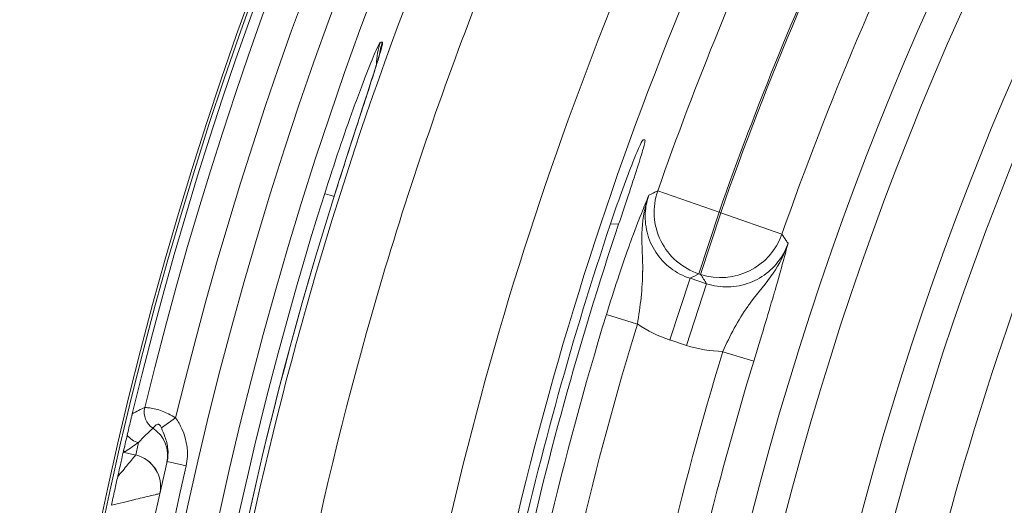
# Model space of a CAD drawing. Header units: inches. Extents: x 2.7 to 14.9, y -4.2 to 15.2.
# Tile 36 of 53: x 10.27 to 10.867, y 13.377 to 13.672. Entities that reach past the tile are written whole.
import ezdxf

# ---------------------------------------------------------------- set-up
doc = ezdxf.new("R2010")
doc.units = ezdxf.units.IN
doc.header["$MEASUREMENT"] = 0
doc.layers.add('Visible (ANSI)', color=7, linetype='Continuous', lineweight=18)
doc.layers.add('Visible Narrow (ANSI)', color=7, linetype='Continuous', lineweight=18)

msp = doc.modelspace()

# ---------------------------------------------------------------- linework, layer by layer
at = {"layer": 'Visible (ANSI)'}
for p, q in [((10.64902, 13.59897), (10.64784, 13.59897)), ((10.35084, 13.42406), (10.35084, 13.42406))]:
    msp.add_line(p, q, dxfattribs=at)
msp.add_circle((12.59483, 12.89031), 2.3248, dxfattribs=at)
for centre, radius, start, end in [((12.59483, 12.89031), 2.32087, 13.84549, 166.4817), ((10.75995, 13.38197), 0.17736, 129.25978, 129.29365), ((10.75995, 13.38196), 0.17736, 138.11759, 138.11826), ((12.59483, 12.89031), 2.32087, 167.06152, 167.0692), ((12.59483, 12.89031), 2.2937, 167.05917, 193.26803)]:
    msp.add_arc(centre, radius, start, end, dxfattribs=at)
for centre, major_axis, ratio, start_param, end_param in [((10.35733, 13.43392), (0.00457, -0.01089), 0.99906, 4.077562, 5.303887), ((10.35733, 13.43392), (-0.00204, 0.01163), 0.998626, 1.159029, 2.384902), ((10.36497, 13.43207), (0.01913, -0.00464), 0.009388, 3.093541, 3.10668), ((10.36802, 13.4416), (-0.00881, -0.03839), 0.000034, 6.081909, 6.082294)]:
    msp.add_ellipse(centre, major_axis=major_axis, ratio=ratio, start_param=start_param, end_param=end_param, dxfattribs=at)
for points, knots in [([(10.46104, 13.56606), (10.46411, 13.57573), (10.46724, 13.58551), (10.4733, 13.60428), (10.47629, 13.61349), (10.48151, 13.62961), (10.4838, 13.63672), (10.4862, 13.6444), (10.48682, 13.64643), (10.48773, 13.64951), (10.48806, 13.65066), (10.48829, 13.65154), (10.48834, 13.65171), (10.48834, 13.65171)], [0, 0, 0, 0, 0.0773156, 0.0773156, 0.1579365, 0.1579365, 0.2384236, 0.2384236, 0.2734082, 0.2734082, 0.3048075, 0.3048075, 0.318356, 0.318356, 0.318356, 0.318356]), ([(10.62812, 13.548), (10.63031, 13.55455), (10.63256, 13.56103), (10.63697, 13.57325), (10.63909, 13.57889), (10.64284, 13.58844), (10.64443, 13.59228), (10.64624, 13.59629), (10.64674, 13.59733), (10.64747, 13.59865), (10.64772, 13.59897), (10.64784, 13.59897)], [0, 0, 0, 0, 0.0526236, 0.0526236, 0.1062577, 0.1062577, 0.15959, 0.15959, 0.1870777, 0.1870777, 0.2127839, 0.2127839, 0.2127839, 0.2127839]), ([(10.64902, 13.59897), (10.64915, 13.59897), (10.64915, 13.59863), (10.64891, 13.59725), (10.64864, 13.59616), (10.64752, 13.59208), (10.64636, 13.58828), (10.64337, 13.57889), (10.64156, 13.57336), (10.63751, 13.56113), (10.6353, 13.55449), (10.63306, 13.5478)], [0, 0, 0, 0, 0.0261223, 0.0261223, 0.0540304, 0.0540304, 0.105666, 0.105666, 0.1576739, 0.1576739, 0.2113488, 0.2113488, 0.2113488, 0.2113488]), ([(10.62812, 13.548), (10.60525, 13.47961), (10.58596, 13.41008), (10.55471, 13.26928), (10.54277, 13.19812), (10.53456, 13.12647)], [-1.09897, -1.09897, -1.09897, -1.09897, -0.549486, -0.549486, -0.000001, -0.000001, -0.000001, -0.000001]), ([(10.53705, 13.1057), (10.54492, 13.18086), (10.5569, 13.25553), (10.58897, 13.40323), (10.60904, 13.47615), (10.63306, 13.5478)], [-1.151699, -1.151699, -1.151699, -1.151699, -0.57585, -0.57585, -0.000001, -0.000001, -0.000001, -0.000001]), ([(10.33826, 13.43283), (10.33826, 13.43279), (10.33825, 13.43276), (10.33823, 13.43269), (10.33822, 13.43265), (10.33819, 13.43254), (10.33818, 13.43247), (10.33812, 13.43224), (10.33809, 13.43209), (10.33797, 13.43161), (10.3379, 13.4313), (10.33764, 13.43024), (10.33747, 13.42952), (10.3369, 13.42714), (10.3365, 13.42545), (10.33587, 13.42276), (10.33551, 13.42125), (10.33521, 13.41998)], [0.000001, 0.000001, 0.000001, 0.000001, 0.0002738, 0.0002738, 0.0005668, 0.0005668, 0.0012567, 0.0012567, 0.0030895, 0.0030895, 0.0083719, 0.0083719, 0.025487, 0.025487, 0.0828344, 0.0828344, 0.1705019, 0.1705019, 0.1705019, 0.1705019]), ([(10.35939, 13.40397), (10.35994, 13.4064), (10.36007, 13.40894), (10.35983, 13.41138), (10.35957, 13.414), (10.3589, 13.41657), (10.35805, 13.41898), (10.3574, 13.4208), (10.35666, 13.42255), (10.35593, 13.42428)], [0.0001451, 0.0001451, 0.0001451, 0.0001451, 0.3477144, 0.3477144, 0.3477144, 0.7198338, 0.7198338, 0.7198338, 1, 1, 1, 1]), ([(10.33521, 13.41998), (10.33475, 13.41799), (10.33433, 13.4162), (10.33361, 13.4131), (10.33329, 13.41169), (10.333, 13.41045)], [0, 0, 0, 0, 0.227525, 0.227525, 0.4568725, 0.4568725, 0.4568725, 0.4568725]), ([(10.333, 13.41045), (10.33299, 13.41041), (10.33298, 13.41038), (10.33296, 13.41029), (10.33295, 13.41024), (10.33294, 13.41017), (10.33293, 13.41012), (10.33291, 13.41004), (10.3329, 13.41), (10.33289, 13.40996)], [0, 0, 0, 0, 0.00647529, 0.00647529, 0.01425316, 0.01425316, 0.021276, 0.021276, 0.02931501, 0.02931501, 0.02931501, 0.02931501]), ([(10.32943, 13.39468), (10.32948, 13.39488), (10.32952, 13.39508), (10.32956, 13.39527), (10.33031, 13.39864), (10.33098, 13.40158), (10.33149, 13.40385), (10.33201, 13.40613), (10.3324, 13.40781), (10.33261, 13.40876), (10.33273, 13.40927), (10.3328, 13.40957), (10.33282, 13.40966)], [0, 0, 0, 0, 0.022437, 0.022437, 0.022437, 0.407534, 0.407534, 0.407534, 0.792598, 0.792598, 0.792598, 1, 1, 1, 1]), ([(10.32564, 13.37735), (10.32621, 13.38), (10.32689, 13.38314), (10.32827, 13.38945), (10.32888, 13.3922), (10.32943, 13.39468)], [-0.05222641, -0.05222641, -0.05222641, -0.05222641, -0.02436205, -0.02436205, 0, 0, 0, 0])]:
    msp.add_open_spline(points, degree=3, knots=knots, dxfattribs=at)
for points in [[(10.48808, 13.65039), (10.48807, 13.65037), (10.48807, 13.65035), (10.48807, 13.65033)], [(10.49359, 13.65265), (10.49363, 13.65268), (10.49366, 13.65271), (10.4937, 13.65275)], [(10.48821, 13.63764), (10.48822, 13.6376), (10.48822, 13.63755), (10.48823, 13.6375)], [(10.37013, 13.13611), (10.38622, 13.28171), (10.41682, 13.42641), (10.46104, 13.56606)]]:
    msp.add_open_spline(points, degree=3, dxfattribs=at)
at = {"layer": 'Visible Narrow (ANSI)'}
for p, q in [((10.48871, 13.65836), (10.48991, 13.65821)), ((10.65679, 13.56815), (10.69393, 13.55516)), ((10.69393, 13.55516), (10.68177, 13.51774)), ((10.69493, 13.55483), (10.68277, 13.51741)), ((10.69393, 13.55516), (10.69493, 13.55483)), ((10.69493, 13.55483), (10.73206, 13.54184)), ((10.63306, 13.5478), (10.62814, 13.54806)), ((10.67636, 13.51505), (10.6642, 13.47763)), ((10.67636, 13.51505), (10.6864, 13.51179)), ((10.68277, 13.51741), (10.68177, 13.51774)), ((10.6864, 13.51179), (10.67424, 13.47437)), ((10.64444, 13.48728), (10.62563, 13.49304)), ((10.67424, 13.47437), (10.6642, 13.47763)), ((10.42709, 13.47116), (10.42709, 13.47116)), ((10.69619, 13.47055), (10.715, 13.4648)), ((10.36456, 13.43035), (10.35593, 13.42428)), ((10.33282, 13.40966), (10.34033, 13.40787)), ((10.3709, 13.40133), (10.35939, 13.40397))]:
    msp.add_line(p, q, dxfattribs=at)
for radius in [2.32315, 2.27508, 2.2554]:
    msp.add_circle((12.59483, 12.89031), radius, dxfattribs=at)
for centre, radius, start, end in [((12.59483, 12.89031), 2.3144, 13.98288, 166.34431), ((12.59483, 12.89031), 2.29472, 13.9388, 166.3884), ((12.59483, 12.89031), 1.94152, 96.33942, 173.66058), ((12.59483, 12.89031), 1.92185, 96.33942, 173.66058), ((12.59483, 12.89031), 1.87736, 96.49029, 173.50971), ((12.59483, 12.89031), 1.8577, 96.49029, 173.50971), ((12.59483, 12.89031), 2.01276, 153.36295, 160.72195), ((12.59483, 12.89031), 2.11873, 155.05534, 173.01134), ((12.59483, 12.89031), 1.97343, 153.36295, 160.72195), ((12.59483, 12.89031), 2.07938, 155.05534, 174.02196), ((12.59483, 12.89031), 2.05316, 154.89703, 160.72262), ((12.59483, 12.89031), 2.01382, 154.89703, 160.72262), ((12.59483, 12.89031), 1.82578, 153.56968, 172.57265), ((12.59483, 12.89031), 1.78645, 153.56968, 172.57265), ((10.75995, 13.38197), 0.18372, 127.68188, 127.73236), ((10.75995, 13.38197), 0.18372, 133.98609, 133.98846), ((12.59483, 12.89031), 2.05937, 162.9818, 170.52959), ((12.59483, 12.89031), 2.0397, 162.98061, 170.52959), ((12.59483, 12.89031), 1.98532, 163.00512, 170.65939), ((12.59483, 12.89031), 1.96566, 163.00638, 170.65939), ((12.5994, 12.90944), 2.31339, 167.3663, 167.55731), ((12.59483, 12.89031), 2.28189, 167.05925, 193.26795), ((12.59485, 12.89031), 2.29836, 167.61377, 167.61405)]:
    msp.add_arc(centre, radius, start, end, dxfattribs=at)
for centre, major_axis, ratio, start_param, end_param in [((10.52568, 13.64487), (0.0049, 0.03906), 0.999639, 1.346022, 1.696846), ((10.52688, 13.64472), (0.0049, 0.03906), 0.999639, 1.34589, 1.55963), ((10.49242, 13.55459), (-0.03754, 0.01186), 0.001172, 5.723903, 6.257005), ((10.49858, 13.55417), (-0.03753, 0.01189), 0.001078, 0, 0.02618), ((10.69393, 13.55516), (0.01748, -0.03528), 0.998755, 3.916466, 5.508312), ((10.49858, 13.55417), (-0.03753, 0.01189), 0.001078, 5.88634, 5.891897), ((10.69493, 13.55483), (-0.03307, -0.02136), 0.998474, 0.684053, 2.231055), ((10.69991, 13.57569), (0.04506, 0.09433), 0.855377, 3.007737, 3.254255), ((10.70297, 13.57197), (0.02034, 0.0998), 0.866971, 3.043427, 3.296341), ((10.32994, 13.37549), (0.03633, 0.05544), 0.222947, 0.666927, 0.922554), ((10.34003, 13.40763), (0.01919, -0.0044), 0.999263, 0, 1.214495), ((10.34476, 13.4269), (-0.00666, 0.00976), 0.998655, 1.59906, 2.307768), ((10.33696, 13.42156), (-0.00667, 0.00974), 0.998659, 2.198511, 2.306117), ((9.78169, 1.10659), (-3.0917, -12.95057), 0.416767, 3.571579, 3.572839), ((10.26536, 13.42662), (0.06892, -0.01645), 0.038388, 6.090893, 6.248551), ((1.2651, 15.5815), (9.07525, -2.1736), 0.001765, 6.281453, 6.283217), ((10.33576, 13.38874), (-0.01045, 0.01668), 0.998552, 3.936311, 5.488467), ((10.33578, 13.38876), (0.01922, -0.00424), 0.999263, 0, 1.55363), ((10.31654, 13.39299), (-0.03847, 0.00847), 0.018872, 3.103198, 3.141585)]:
    msp.add_ellipse(centre, major_axis=major_axis, ratio=ratio, start_param=start_param, end_param=end_param, dxfattribs=at)
for points, knots in [([(10.37309, 13.13576), (10.37387, 13.14279), (10.37468, 13.14982), (10.37552, 13.15684), (10.40402, 13.39416), (10.47096, 13.62684), (10.57281, 13.8431), (10.57451, 13.84669), (10.57626, 13.85039), (10.57906, 13.85624), (10.58186, 13.86209), (10.58427, 13.86705), (10.58626, 13.87114), (10.58777, 13.87422), (10.58904, 13.87681), (10.59007, 13.87889), (10.59108, 13.88096), (10.59185, 13.8825), (10.59244, 13.88369), (10.59284, 13.88449), (10.59327, 13.88535), (10.59424, 13.88732), (10.59815, 13.89516), (10.60227, 13.90329), (10.60602, 13.91061), (10.60796, 13.91438), (10.60975, 13.91783), (10.61144, 13.92108), (10.61631, 13.93045), (10.62039, 13.93816), (10.62516, 13.94701), (10.62789, 13.95208), (10.63072, 13.9573), (10.63374, 13.96279), (10.64492, 13.98317), (10.65846, 14.00727), (10.67833, 14.04022), (10.67925, 14.04174), (10.68015, 14.04324), (10.68104, 14.04471), (10.69235, 14.06337), (10.70123, 14.07742), (10.70736, 14.08705), (10.71067, 14.09225), (10.71319, 14.09616), (10.71489, 14.09879), (10.71532, 14.09945), (10.71543, 14.09963), (10.71572, 14.10008), (10.71602, 14.10054), (10.7165, 14.10127), (10.71765, 14.10305), (10.71996, 14.10662), (10.72226, 14.11014), (10.72455, 14.11363), (10.72698, 14.11733), (10.72938, 14.12097), (10.73177, 14.12455), (10.74079, 14.13813), (10.7495, 14.15093), (10.75834, 14.16367), (10.76474, 14.17288), (10.7712, 14.18207), (10.77794, 14.19147), (10.78051, 14.19506), (10.7831, 14.19865), (10.78569, 14.20223), (10.80173, 14.22435), (10.81818, 14.24618), (10.83502, 14.26769), (10.84481, 14.28019), (10.85472, 14.29259), (10.86477, 14.30488), (10.8698, 14.31102), (10.87485, 14.31714), (10.87994, 14.32323), (10.88249, 14.32627), (10.88504, 14.32931), (10.8868, 14.33139), (10.88768, 14.33244), (10.88775, 14.33253), (10.88783, 14.33262), (10.88903, 14.33404), (10.89966, 14.34685), (10.92049, 14.37041), (10.9309, 14.38219), (10.94389, 14.39664), (10.95964, 14.41356), (10.97003, 14.42471), (10.98163, 14.43693), (10.99451, 14.45015), (11.00117, 14.45698), (11.00855, 14.46444), (11.01438, 14.47028), (11.01659, 14.47249), (11.01766, 14.47355), (11.01768, 14.47358), (11.01848, 14.47437), (11.02341, 14.47931), (11.0326, 14.4883), (11.04489, 14.50032), (11.06478, 14.51958), (11.09306, 14.54523), (11.14173, 14.58937), (11.21514, 14.65286), (11.32015, 14.72579), (11.40745, 14.78641), (11.51679, 14.85353), (11.65211, 14.91649), (11.67955, 14.92926), (11.70806, 14.94184), (11.73765, 14.95412), (11.91313, 15.02695), (12.12769, 15.09019), (12.37866, 15.11458)], [0, 0, 0, 0, 0.006963, 0.006963, 0.006963, 0.242187, 0.242187, 0.242187, 0.246094, 0.246094, 0.246094, 0.25, 0.25, 0.25, 0.252947, 0.252947, 0.252947, 0.255859, 0.255859, 0.255859, 0.257812, 0.257812, 0.257812, 0.265625, 0.265625, 0.265625, 0.269651, 0.269651, 0.269651, 0.28125, 0.28125, 0.28125, 0.287882, 0.287882, 0.287882, 0.3125, 0.3125, 0.3125, 0.313641, 0.313641, 0.313641, 0.328125, 0.328125, 0.328125, 0.335937, 0.335937, 0.335937, 0.337891, 0.337891, 0.337891, 0.339844, 0.339844, 0.339844, 0.34375, 0.34375, 0.34375, 0.347897, 0.347897, 0.347897, 0.363618, 0.363618, 0.363618, 0.375, 0.375, 0.375, 0.379353, 0.379353, 0.379353, 0.40625, 0.40625, 0.40625, 0.421875, 0.421875, 0.421875, 0.429687, 0.429687, 0.429687, 0.433594, 0.433594, 0.433594, 0.435547, 0.435547, 0.435547, 0.46582, 0.46582, 0.46582, 0.480957, 0.480957, 0.480957, 0.490936, 0.490936, 0.490936, 0.496094, 0.496094, 0.496094, 0.498047, 0.498047, 0.498047, 0.552357, 0.552357, 0.552357, 0.625, 0.625, 0.625, 0.75, 0.75, 0.75, 0.853924, 0.853924, 0.853924, 0.875, 0.875, 0.875, 1, 1, 1, 1]), ([(12.38056, 15.095), (12.13179, 15.07082), (11.88705, 15.0041), (11.66041, 14.89865), (11.43377, 14.7932), (11.22553, 14.64939), (11.04636, 14.47423), (10.95957, 14.38939), (10.8803, 14.29803), (10.80854, 14.20017), (10.80623, 14.19701), (10.80458, 14.19477), (10.80162, 14.19068), (10.7957, 14.18251), (10.79047, 14.17525), (10.78597, 14.16886), (10.78147, 14.16248), (10.77878, 14.15858), (10.77464, 14.15236), (10.77049, 14.14615), (10.76635, 14.13973), (10.76222, 14.13309), (10.7581, 14.12646), (10.75326, 14.11838), (10.74987, 14.11256), (10.73716, 14.09073), (10.72355, 14.06506), (10.70908, 14.03551), (10.70812, 14.03354), (10.7063, 14.02981), (10.70617, 14.02955), (10.70426, 14.02562), (10.69236, 14.00065), (10.67075, 13.9545), (10.66931, 13.95142), (10.66723, 13.94701), (10.66629, 13.94499), (10.66249, 13.93692), (10.65891, 13.92939), (10.65555, 13.92239), (10.6522, 13.9154), (10.64958, 13.90998), (10.64615, 13.90304), (10.64273, 13.89609), (10.63925, 13.88918), (10.63576, 13.88226), (10.63228, 13.87535), (10.62803, 13.86688), (10.62532, 13.86151), (10.61718, 13.84539), (10.60777, 13.82558), (10.59712, 13.80206), (10.59357, 13.79422), (10.58918, 13.78437), (10.58606, 13.7773), (10.57357, 13.74899), (10.56165, 13.72034), (10.55036, 13.6915), (10.52778, 13.63382), (10.50771, 13.57543), (10.48997, 13.51574), (10.4545, 13.39636), (10.42937, 13.27516), (10.4146, 13.15215)], [0, 0, 0, 0, 0.25, 0.25, 0.25, 0.5, 0.5, 0.5, 0.621094, 0.621094, 0.621094, 0.625, 0.625, 0.625, 0.632812, 0.632812, 0.632812, 0.640625, 0.640625, 0.640625, 0.648437, 0.648437, 0.648437, 0.65625, 0.65625, 0.65625, 0.685547, 0.685547, 0.685547, 0.6875, 0.6875, 0.6875, 0.716797, 0.716797, 0.716797, 0.71875, 0.71875, 0.71875, 0.726562, 0.726562, 0.726562, 0.734375, 0.734375, 0.734375, 0.742187, 0.742187, 0.742187, 0.75, 0.75, 0.75, 0.773437, 0.773437, 0.773437, 0.78125, 0.78125, 0.78125, 0.8125, 0.8125, 0.8125, 0.875, 0.875, 0.875, 1, 1, 1, 1]), ([(10.45489, 13.56644), (10.46062, 13.58458), (10.46677, 13.60263), (10.47219, 13.61766), (10.4739, 13.6224), (10.47556, 13.6269), (10.47711, 13.63101), (10.47828, 13.63411), (10.47939, 13.63699), (10.48041, 13.63962), (10.48271, 13.6455), (10.48466, 13.65024), (10.48609, 13.65344), (10.48751, 13.65664), (10.48844, 13.65839), (10.48871, 13.65836)], [0, 0, 0, 0, 0.382237, 0.382237, 0.382237, 0.502667, 0.502667, 0.502667, 0.593453, 0.593453, 0.593453, 0.796874, 0.796874, 0.796874, 1, 1, 1, 1]), ([(10.48991, 13.65821), (10.49034, 13.65816), (10.48906, 13.65346), (10.48656, 13.64541), (10.48528, 13.64129), (10.48367, 13.63623), (10.4818, 13.63046), (10.48121, 13.62862), (10.48059, 13.6267), (10.47995, 13.62472), (10.47728, 13.6165), (10.4742, 13.60703), (10.47101, 13.59714), (10.46781, 13.58721), (10.46439, 13.57658), (10.46106, 13.56606)], [0, 0, 0, 0, 0.328941, 0.328941, 0.328941, 0.496878, 0.496878, 0.496878, 0.550732, 0.550732, 0.550732, 0.774994, 0.774994, 0.774994, 1, 1, 1, 1]), ([(10.65135, 13.56539), (10.65196, 13.56569), (10.65257, 13.566), (10.65438, 13.56693), (10.65558, 13.56754), (10.65679, 13.56815)], [0, 0, 0, 0, 0.336297, 0.336297, 1, 1, 1, 1]), ([(10.62563, 13.49304), (10.62787, 13.50036), (10.63023, 13.50774), (10.63251, 13.51459), (10.63477, 13.52139), (10.637, 13.52787), (10.63905, 13.53361), (10.63946, 13.53473), (10.63985, 13.53584), (10.64025, 13.53692), (10.64271, 13.54369), (10.64491, 13.54944), (10.6469, 13.55446), (10.64846, 13.55837), (10.64993, 13.56197), (10.65135, 13.56539)], [0, 0, 0, 0, 0.229286, 0.229286, 0.229286, 0.457038, 0.457038, 0.457038, 0.501591, 0.501591, 0.501591, 0.781508, 0.781508, 0.781508, 1, 1, 1, 1]), ([(10.65135, 13.56539), (10.64891, 13.55879), (10.64766, 13.55196), (10.64729, 13.54502), (10.64689, 13.53759), (10.64759, 13.52996), (10.64764, 13.52246), (10.64765, 13.52141), (10.64765, 13.52036), (10.64763, 13.51929), (10.64757, 13.51416), (10.64724, 13.50881), (10.64666, 13.50327), (10.64611, 13.49811), (10.64534, 13.49269), (10.64445, 13.48732)], [0, 0, 0, 0, 0.2767553, 0.2767553, 0.2767553, 0.5730654, 0.5730654, 0.5730654, 0.6145208, 0.6145208, 0.6145208, 0.8139851, 0.8139851, 0.8139851, 0.9995253, 0.9995253, 0.9995253, 0.9995253]), ([(10.65135, 13.56539), (10.65031, 13.5624), (10.64963, 13.55926), (10.64933, 13.55611), (10.64892, 13.55173), (10.64925, 13.54721), (10.65032, 13.54294), (10.65138, 13.53867), (10.6532, 13.53452), (10.65562, 13.53084), (10.65804, 13.52716), (10.66113, 13.52385), (10.66464, 13.52118), (10.66815, 13.51851), (10.67217, 13.51641), (10.67636, 13.51505)], [0, 0, 0, 0, 0.151365, 0.151365, 0.151365, 0.363397, 0.363397, 0.363397, 0.575394, 0.575394, 0.575394, 0.787602, 0.787602, 0.787602, 1, 1, 1, 1]), ([(10.73206, 13.54184), (10.73285, 13.54064), (10.73364, 13.53944), (10.73487, 13.53758), (10.7353, 13.53693), (10.73573, 13.53627)], [0, 0, 0, 0, 0.646853, 0.646853, 1, 1, 1, 1]), ([(10.6864, 13.51179), (10.69059, 13.51042), (10.69508, 13.50976), (10.6995, 13.50985), (10.7039, 13.50995), (10.70836, 13.51081), (10.71248, 13.51236), (10.7166, 13.51391), (10.72051, 13.5162), (10.72388, 13.51903), (10.72725, 13.52186), (10.73018, 13.52532), (10.73242, 13.52911), (10.73376, 13.53137), (10.73487, 13.53378), (10.73573, 13.53627)], [0, 0, 0, 0, 0.218168, 0.218168, 0.218168, 0.436065, 0.436065, 0.436065, 0.653615, 0.653615, 0.653615, 0.871098, 0.871098, 0.871098, 1, 1, 1, 1]), ([(10.69621, 13.47059), (10.69837, 13.47545), (10.70071, 13.48027), (10.70314, 13.48472), (10.70574, 13.48949), (10.7085, 13.49393), (10.71138, 13.49803), (10.71199, 13.49889), (10.7126, 13.49974), (10.71322, 13.50057), (10.7176, 13.50648), (10.72263, 13.51205), (10.72672, 13.51809), (10.73053, 13.5237), (10.73364, 13.52973), (10.73573, 13.53627)], [0.000499, 0.000499, 0.000499, 0.000499, 0.1854908, 0.1854908, 0.1854908, 0.3843754, 0.3843754, 0.3843754, 0.4263686, 0.4263686, 0.4263686, 0.7236613, 0.7236613, 0.7236613, 1, 1, 1, 1]), ([(10.73573, 13.53627), (10.73483, 13.53284), (10.73387, 13.52922), (10.7328, 13.5253), (10.73143, 13.52025), (10.72982, 13.5145), (10.72786, 13.50775), (10.72755, 13.50667), (10.72723, 13.50556), (10.7269, 13.50444), (10.72525, 13.49879), (10.72336, 13.49243), (10.72136, 13.48577), (10.71935, 13.47909), (10.71717, 13.4719), (10.715, 13.4648)], [0, 0, 0, 0, 0.219066, 0.219066, 0.219066, 0.500697, 0.500697, 0.500697, 0.545871, 0.545871, 0.545871, 0.772568, 0.772568, 0.772568, 1, 1, 1, 1]), ([(10.34587, 13.43671), (10.34594, 13.4367), (10.34616, 13.43669), (10.34653, 13.43666), (10.34705, 13.43662), (10.34787, 13.43655), (10.34892, 13.43641), (10.3499, 13.43627), (10.35111, 13.43607), (10.35246, 13.43575), (10.35367, 13.43546), (10.35501, 13.43503), (10.35639, 13.4345), (10.35762, 13.43402), (10.3589, 13.43346), (10.36018, 13.43282), (10.36164, 13.4321), (10.36314, 13.43127), (10.36456, 13.43035)], [0, 0, 0, 0, 0.140035, 0.140035, 0.140035, 0.336392, 0.336392, 0.336392, 0.520762, 0.520762, 0.520762, 0.685334, 0.685334, 0.685334, 0.832288, 0.832288, 0.832288, 1, 1, 1, 1]), ([(10.36456, 13.43035), (10.36602, 13.42826), (10.36731, 13.42603), (10.36836, 13.42372), (10.37152, 13.41677), (10.3726, 13.40874), (10.3709, 13.40133)], [0, 0, 0, 0, 0.249251, 0.249251, 0.249251, 1, 1, 1, 1]), ([(10.35593, 13.42428), (10.35581, 13.42456), (10.35568, 13.42484), (10.35553, 13.42511), (10.35538, 13.42539), (10.3552, 13.42568), (10.35498, 13.42592), (10.35488, 13.42603), (10.35478, 13.42613), (10.35467, 13.42622), (10.35456, 13.42631), (10.35444, 13.42638), (10.35433, 13.42642), (10.3542, 13.42648), (10.35407, 13.42651), (10.35395, 13.42652), (10.35375, 13.42654), (10.35357, 13.4265), (10.35341, 13.42645), (10.35285, 13.42628), (10.35248, 13.42593), (10.35216, 13.42562), (10.35154, 13.42502), (10.35118, 13.42451), (10.35099, 13.42426), (10.35091, 13.42415), (10.35086, 13.42409), (10.35084, 13.42406)], [0, 0, 0, 0, 0.058969, 0.058969, 0.058969, 0.11911, 0.11911, 0.11911, 0.14591, 0.14591, 0.14591, 0.172931, 0.172931, 0.172931, 0.204401, 0.204401, 0.204401, 0.259375, 0.259375, 0.259375, 0.454021, 0.454021, 0.454021, 0.842892, 0.842892, 0.842892, 1, 1, 1, 1]), ([(10.32943, 13.39468), (10.32961, 13.39489), (10.32978, 13.3951), (10.32996, 13.39531), (10.3323, 13.39815), (10.3344, 13.40069), (10.33606, 13.4027), (10.33729, 13.40419), (10.3383, 13.40542), (10.33902, 13.40629), (10.33978, 13.40721), (10.34023, 13.40775), (10.34033, 13.40787)], [0, 0, 0, 0, 0.028307, 0.028307, 0.028307, 0.414028, 0.414028, 0.414028, 0.699002, 0.699002, 0.699002, 1, 1, 1, 1]), ([(10.35497, 13.3845), (10.35482, 13.38446), (10.35414, 13.3843), (10.35298, 13.38402), (10.35189, 13.38375), (10.35034, 13.38338), (10.34847, 13.38293), (10.34594, 13.38231), (10.34273, 13.38154), (10.33917, 13.38067), (10.3351, 13.37967), (10.33045, 13.37853), (10.32564, 13.37735)], [0, 0, 0, 0, 0.213282, 0.213282, 0.213282, 0.415163, 0.415163, 0.415163, 0.688339, 0.688339, 0.688339, 1, 1, 1, 1])]:
    msp.add_open_spline(points, degree=3, knots=knots, dxfattribs=at)
for points in [[(10.36203, 13.11631), (10.3775, 13.26913), (10.40861, 13.41997), (10.45489, 13.56644)], [(10.46106, 13.56606), (10.41672, 13.42605), (10.38626, 13.28202), (10.37014, 13.13611)], [(10.68177, 13.51774), (10.67996, 13.51684), (10.67816, 13.51595), (10.67636, 13.51505)], [(10.6864, 13.51179), (10.68519, 13.51367), (10.68398, 13.51554), (10.68277, 13.51741)], [(10.33826, 13.43283), (10.34085, 13.43436), (10.34338, 13.43567), (10.34586, 13.43671)]]:
    msp.add_open_spline(points, degree=3, dxfattribs=at)

doc.saveas('drawing.dxf')
